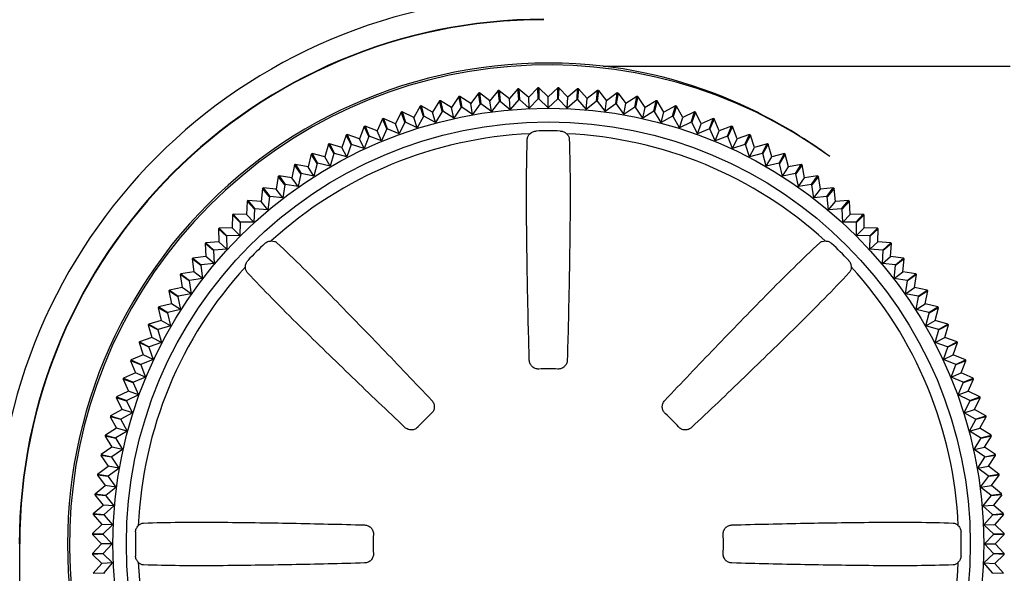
# Model space of a CAD drawing. Header units: millimetres. Extents: x -1 to 955, y -266 to 617.
# Tile 31 of 40: x 460 to 481, y 215 to 228. Entities that reach past the tile are written whole.
import ezdxf

# ---------------------------------------------------------------- set-up
doc = ezdxf.new("R2010")
doc.units = ezdxf.units.MM
doc.layers.add('11', color=2, linetype='CONTINUOUS')

msp = doc.modelspace()

# ---------------------------------------------------------------- linework, layer by layer
at = {"layer": '11'}
for p, q in [((472.351, 226.523), (481.28, 226.523)), ((469.189, 225.856), (469.03, 225.617)), ((469.189, 225.855), (469.189, 225.856)), ((469.24, 225.624), (469.189, 225.855)), ((469.449, 225.701), (469.211, 225.86)), ((469.211, 225.86), (469.252, 225.626)), ((469.619, 225.932), (469.449, 225.701)), ((469.619, 225.931), (469.619, 225.932)), ((469.66, 225.698), (469.619, 225.931)), ((469.872, 225.766), (469.641, 225.935)), ((469.641, 225.935), (469.672, 225.7)), ((470.051, 225.989), (469.872, 225.766)), ((470.082, 225.754), (470.051, 225.989)), ((470.073, 225.992), (470.297, 225.812)), ((470.073, 225.992), (470.094, 225.755)), ((470.486, 226.028), (470.297, 225.812)), ((470.507, 225.791), (470.486, 226.028)), ((470.508, 226.029), (470.723, 225.84)), ((470.508, 226.029), (470.519, 225.792)), ((470.922, 226.047), (470.723, 225.84)), ((470.932, 225.81), (470.922, 226.047)), ((470.944, 226.048), (471.151, 225.85)), ((470.944, 226.048), (470.944, 225.81)), ((471.358, 226.048), (471.151, 225.85)), ((471.151, 225.612), (471.151, 225.85)), ((471.358, 225.81), (471.358, 226.048)), ((471.38, 226.047), (471.37, 225.81)), ((471.38, 226.047), (471.578, 225.84)), ((471.794, 226.029), (471.578, 225.84)), ((471.783, 225.792), (471.794, 226.029)), ((471.816, 226.028), (471.795, 225.791)), ((471.816, 226.028), (472.005, 225.812)), ((472.229, 225.992), (472.005, 225.812)), ((472.208, 225.755), (472.229, 225.992)), ((472.251, 225.989), (472.22, 225.754)), ((472.251, 225.989), (472.43, 225.766)), ((472.661, 225.935), (472.43, 225.766)), ((472.63, 225.7), (472.661, 225.935)), ((472.683, 225.931), (472.642, 225.698)), ((472.683, 225.932), (472.683, 225.931)), ((472.683, 225.932), (472.853, 225.701)), ((473.091, 225.86), (472.853, 225.701)), ((473.05, 225.626), (473.091, 225.86)), ((473.113, 225.855), (473.061, 225.624)), ((473.113, 225.856), (473.113, 225.855)), ((473.272, 225.617), (473.113, 225.856)), ((468.342, 225.647), (468.204, 225.396)), ((468.342, 225.647), (468.342, 225.647)), ((468.413, 225.421), (468.342, 225.647)), ((468.615, 225.516), (468.363, 225.654)), ((468.363, 225.654), (468.425, 225.424)), ((468.763, 225.761), (468.615, 225.516)), ((468.763, 225.76), (468.763, 225.761)), ((468.825, 225.531), (468.763, 225.76)), ((469.03, 225.617), (468.785, 225.766)), ((468.785, 225.766), (468.836, 225.534)), ((469.49, 225.467), (469.252, 225.626)), ((469.49, 225.467), (469.449, 225.701)), ((469.66, 225.698), (469.49, 225.467)), ((469.903, 225.531), (469.672, 225.7)), ((469.903, 225.531), (469.872, 225.766)), ((470.082, 225.754), (469.903, 225.531)), ((470.094, 225.755), (470.317, 225.576)), ((470.317, 225.576), (470.297, 225.812)), ((470.507, 225.791), (470.317, 225.576)), ((470.518, 225.792), (470.734, 225.603)), ((470.734, 225.603), (470.723, 225.84)), ((470.932, 225.81), (470.734, 225.603)), ((470.944, 225.81), (471.151, 225.612)), ((471.358, 225.81), (471.151, 225.612)), ((471.37, 225.81), (471.568, 225.603)), ((471.568, 225.603), (471.578, 225.84)), ((471.783, 225.792), (471.568, 225.603)), ((471.795, 225.791), (471.984, 225.576)), ((471.984, 225.576), (472.005, 225.812)), ((472.208, 225.755), (471.984, 225.576)), ((472.22, 225.754), (472.399, 225.531)), ((472.399, 225.531), (472.43, 225.766)), ((472.63, 225.7), (472.399, 225.531)), ((472.642, 225.698), (472.811, 225.467)), ((472.811, 225.467), (472.853, 225.701)), ((473.05, 225.626), (472.811, 225.467)), ((473.517, 225.766), (473.272, 225.617)), ((473.466, 225.534), (473.517, 225.766)), ((473.538, 225.76), (473.477, 225.531)), ((473.539, 225.761), (473.538, 225.76)), ((473.687, 225.516), (473.539, 225.761)), ((473.939, 225.654), (473.687, 225.516)), ((473.877, 225.424), (473.939, 225.654)), ((473.96, 225.647), (473.888, 225.421)), ((473.96, 225.647), (473.96, 225.647)), ((474.098, 225.396), (473.96, 225.647)), ((467.926, 225.516), (467.799, 225.259)), ((467.926, 225.515), (467.926, 225.516)), ((468.007, 225.293), (467.926, 225.515)), ((468.204, 225.396), (467.947, 225.523)), ((467.947, 225.523), (468.018, 225.296)), ((468.413, 225.421), (468.275, 225.17)), ((468.676, 225.286), (468.425, 225.424)), ((468.676, 225.286), (468.615, 225.516)), ((468.825, 225.531), (468.676, 225.286)), ((469.081, 225.386), (468.836, 225.534)), ((469.081, 225.386), (469.03, 225.617)), ((469.24, 225.624), (469.081, 225.386)), ((473.221, 225.386), (473.061, 225.624)), ((473.221, 225.386), (473.272, 225.617)), ((473.466, 225.534), (473.221, 225.386)), ((473.626, 225.286), (473.477, 225.531)), ((473.626, 225.286), (473.687, 225.516)), ((473.877, 225.424), (473.626, 225.286)), ((474.026, 225.17), (473.888, 225.421)), ((474.355, 225.523), (474.098, 225.396)), ((474.283, 225.296), (474.355, 225.523)), ((474.376, 225.515), (474.295, 225.293)), ((474.376, 225.516), (474.376, 225.515)), ((474.503, 225.259), (474.376, 225.516)), ((467.113, 225.199), (467.009, 224.932)), ((467.113, 225.198), (467.113, 225.199)), ((467.214, 224.983), (467.113, 225.198)), ((467.401, 225.104), (467.134, 225.208)), ((467.134, 225.208), (467.225, 224.988)), ((467.516, 225.366), (467.401, 225.104)), ((467.516, 225.366), (467.516, 225.366)), ((467.607, 225.147), (467.516, 225.366)), ((467.799, 225.259), (467.537, 225.374)), ((467.537, 225.374), (467.618, 225.151)), ((467.88, 225.036), (467.799, 225.259)), ((468.007, 225.293), (467.88, 225.036)), ((468.275, 225.17), (468.018, 225.296)), ((468.275, 225.17), (468.204, 225.396)), ((474.026, 225.17), (474.098, 225.396)), ((474.283, 225.296), (474.026, 225.17)), ((474.421, 225.036), (474.295, 225.293)), ((474.421, 225.036), (474.503, 225.259)), ((474.765, 225.374), (474.503, 225.259)), ((474.684, 225.151), (474.765, 225.374)), ((474.785, 225.366), (474.695, 225.147)), ((474.786, 225.366), (474.785, 225.366)), ((474.901, 225.104), (474.786, 225.366)), ((475.168, 225.208), (474.901, 225.104)), ((475.077, 224.988), (475.168, 225.208)), ((475.188, 225.198), (475.088, 224.983)), ((475.189, 225.199), (475.188, 225.198)), ((475.292, 224.932), (475.189, 225.199)), ((466.718, 225.014), (466.626, 224.742)), ((466.718, 225.013), (466.718, 225.014)), ((466.828, 224.803), (466.718, 225.013)), ((467.009, 224.932), (466.738, 225.024)), ((466.738, 225.024), (466.838, 224.808)), ((467.214, 224.983), (467.11, 224.716)), ((467.492, 224.884), (467.225, 224.988)), ((467.492, 224.884), (467.401, 225.104)), ((467.607, 225.147), (467.492, 224.884)), ((467.88, 225.036), (467.618, 225.151)), ((474.684, 225.151), (474.421, 225.036)), ((474.81, 224.884), (474.695, 225.147)), ((474.81, 224.884), (474.901, 225.104)), ((475.077, 224.988), (474.81, 224.884)), ((475.192, 224.716), (475.088, 224.983)), ((475.564, 225.024), (475.292, 224.932)), ((475.463, 224.808), (475.564, 225.024)), ((475.584, 225.013), (475.474, 224.803)), ((475.584, 225.014), (475.584, 225.013)), ((475.676, 224.742), (475.584, 225.014)), ((466.331, 224.812), (466.251, 224.537)), ((466.45, 224.606), (466.331, 224.812)), ((466.626, 224.742), (466.351, 224.823)), ((466.351, 224.823), (466.46, 224.612)), ((466.828, 224.803), (466.736, 224.532)), ((467.11, 224.716), (466.838, 224.808)), ((467.11, 224.716), (467.009, 224.932)), ((475.192, 224.716), (475.292, 224.932)), ((475.463, 224.808), (475.192, 224.716)), ((475.566, 224.532), (475.474, 224.803)), ((475.951, 224.823), (475.676, 224.742)), ((475.841, 224.612), (475.951, 224.823)), ((475.971, 224.812), (475.852, 224.606)), ((476.051, 224.537), (475.971, 224.812)), ((465.954, 224.593), (465.886, 224.315)), ((466.081, 224.393), (465.954, 224.593)), ((466.251, 224.537), (465.973, 224.605)), ((465.973, 224.605), (466.091, 224.399)), ((466.45, 224.606), (466.37, 224.331)), ((466.736, 224.532), (466.46, 224.612)), ((466.736, 224.532), (466.626, 224.742)), ((475.566, 224.532), (475.676, 224.742)), ((475.841, 224.612), (475.566, 224.532)), ((475.932, 224.331), (475.852, 224.606)), ((476.329, 224.605), (476.051, 224.537)), ((476.21, 224.399), (476.329, 224.605)), ((476.348, 224.593), (476.221, 224.393)), ((476.416, 224.315), (476.348, 224.593)), ((465.586, 224.359), (465.53, 224.077)), ((465.722, 224.164), (465.586, 224.359)), ((465.886, 224.315), (465.604, 224.371)), ((465.604, 224.371), (465.732, 224.171)), ((466.081, 224.393), (466.013, 224.115)), ((466.37, 224.331), (466.091, 224.399)), ((466.37, 224.331), (466.251, 224.537)), ((475.932, 224.331), (476.051, 224.537)), ((476.21, 224.399), (475.932, 224.331)), ((476.289, 224.115), (476.221, 224.393)), ((476.697, 224.371), (476.416, 224.315)), ((476.57, 224.171), (476.697, 224.371)), ((476.716, 224.359), (476.58, 224.164)), ((476.772, 224.077), (476.716, 224.359)), ((465.53, 224.077), (465.247, 224.121)), ((465.247, 224.121), (465.383, 223.927)), ((465.722, 224.164), (465.666, 223.883)), ((466.013, 224.115), (465.732, 224.171)), ((466.013, 224.115), (465.886, 224.315)), ((476.289, 224.115), (476.416, 224.315)), ((476.57, 224.171), (476.289, 224.115)), ((476.636, 223.883), (476.58, 224.164)), ((477.055, 224.121), (476.772, 224.077)), ((476.919, 223.927), (477.055, 224.121)), ((465.229, 224.108), (465.185, 223.825)), ((465.373, 223.919), (465.229, 224.108)), ((465.373, 223.919), (465.33, 223.636)), ((465.666, 223.883), (465.383, 223.927)), ((465.666, 223.883), (465.53, 224.077)), ((476.636, 223.883), (476.772, 224.077)), ((476.919, 223.927), (476.636, 223.883)), ((477.073, 224.108), (476.928, 223.919)), ((476.972, 223.636), (476.928, 223.919)), ((477.117, 223.825), (477.073, 224.108)), ((464.883, 223.842), (464.852, 223.557)), ((465.036, 223.66), (464.883, 223.842)), ((465.185, 223.825), (464.9, 223.856)), ((464.9, 223.856), (465.045, 223.667)), ((465.33, 223.636), (465.185, 223.825)), ((476.972, 223.636), (477.117, 223.825)), ((477.401, 223.856), (477.117, 223.825)), ((477.257, 223.667), (477.401, 223.856)), ((477.419, 223.842), (477.266, 223.66)), ((477.45, 223.557), (477.419, 223.842)), ((464.549, 223.561), (464.53, 223.275)), ((464.709, 223.386), (464.549, 223.561)), ((464.852, 223.557), (464.566, 223.576)), ((464.566, 223.576), (464.718, 223.394)), ((465.004, 223.375), (464.852, 223.557)), ((465.036, 223.66), (465.004, 223.375)), ((465.33, 223.636), (465.045, 223.667)), ((477.257, 223.667), (476.972, 223.636)), ((477.297, 223.375), (477.266, 223.66)), ((477.297, 223.375), (477.45, 223.557)), ((477.736, 223.576), (477.45, 223.557)), ((477.583, 223.394), (477.736, 223.576)), ((477.753, 223.561), (477.592, 223.386)), ((477.772, 223.275), (477.753, 223.561)), ((464.228, 223.266), (464.221, 222.979)), ((464.396, 223.098), (464.228, 223.266)), ((464.53, 223.275), (464.244, 223.281)), ((464.244, 223.281), (464.404, 223.106)), ((464.691, 223.1), (464.53, 223.275)), ((464.709, 223.386), (464.691, 223.1)), ((465.004, 223.375), (464.718, 223.394)), ((477.583, 223.394), (477.297, 223.375)), ((477.611, 223.1), (477.592, 223.386)), ((477.611, 223.1), (477.772, 223.275)), ((478.058, 223.281), (477.772, 223.275)), ((477.898, 223.106), (478.058, 223.281)), ((478.074, 223.266), (477.906, 223.098)), ((478.08, 222.979), (478.074, 223.266)), ((464.396, 223.098), (464.389, 222.812)), ((464.691, 223.1), (464.404, 223.106)), ((477.898, 223.106), (477.611, 223.1)), ((477.912, 222.812), (477.906, 223.098)), ((463.92, 222.957), (463.926, 222.671)), ((464.095, 222.797), (463.92, 222.957)), ((464.221, 222.979), (463.935, 222.973)), ((463.935, 222.973), (464.103, 222.805)), ((464.389, 222.812), (464.221, 222.979)), ((477.912, 222.812), (478.08, 222.979)), ((478.367, 222.973), (478.08, 222.979)), ((478.199, 222.805), (478.367, 222.973)), ((478.382, 222.957), (478.207, 222.797)), ((478.376, 222.671), (478.382, 222.957)), ((463.625, 222.635), (463.644, 222.349)), ((463.807, 222.482), (463.625, 222.635)), ((463.926, 222.671), (463.64, 222.652)), ((463.64, 222.652), (463.815, 222.491)), ((464.101, 222.51), (463.926, 222.671)), ((464.095, 222.797), (464.101, 222.51)), ((464.389, 222.812), (464.103, 222.805)), ((478.199, 222.805), (477.912, 222.812)), ((478.201, 222.51), (478.207, 222.797)), ((478.201, 222.51), (478.376, 222.671)), ((478.662, 222.652), (478.376, 222.671)), ((478.487, 222.491), (478.662, 222.652)), ((478.677, 222.635), (478.495, 222.482)), ((478.658, 222.349), (478.677, 222.635)), ((463.807, 222.482), (463.826, 222.197)), ((464.101, 222.51), (463.815, 222.491)), ((478.487, 222.491), (478.201, 222.51)), ((478.476, 222.197), (478.495, 222.482)), ((463.345, 222.301), (463.376, 222.016)), ((463.533, 222.156), (463.345, 222.301)), ((463.644, 222.349), (463.359, 222.318)), ((463.359, 222.318), (463.541, 222.165)), ((463.826, 222.197), (463.541, 222.165)), ((463.826, 222.197), (463.644, 222.349)), ((478.476, 222.197), (478.658, 222.349)), ((478.761, 222.165), (478.476, 222.197)), ((478.943, 222.318), (478.658, 222.349)), ((478.761, 222.165), (478.943, 222.318)), ((478.957, 222.301), (478.768, 222.156)), ((478.926, 222.016), (478.957, 222.301)), ((463.376, 222.016), (463.093, 221.972)), ((463.093, 221.972), (463.281, 221.828)), ((463.565, 221.871), (463.376, 222.016)), ((463.533, 222.156), (463.565, 221.871)), ((478.737, 221.871), (478.768, 222.156)), ((478.737, 221.871), (478.926, 222.016)), ((479.209, 221.972), (478.926, 222.016)), ((479.02, 221.828), (479.209, 221.972)), ((463.08, 221.954), (463.123, 221.671)), ((463.274, 221.818), (463.08, 221.954)), ((463.274, 221.818), (463.318, 221.535)), ((463.565, 221.871), (463.281, 221.828)), ((479.02, 221.828), (478.737, 221.871)), ((478.984, 221.535), (479.027, 221.818)), ((479.222, 221.954), (479.027, 221.818)), ((479.178, 221.671), (479.222, 221.954)), ((462.83, 221.596), (462.886, 221.315)), ((463.03, 221.469), (462.83, 221.596)), ((463.123, 221.671), (462.842, 221.615)), ((462.842, 221.615), (463.037, 221.479)), ((463.318, 221.535), (463.037, 221.479)), ((463.318, 221.535), (463.123, 221.671)), ((478.984, 221.535), (479.178, 221.671)), ((479.265, 221.479), (478.984, 221.535)), ((479.459, 221.615), (479.178, 221.671)), ((479.265, 221.479), (479.459, 221.615)), ((479.472, 221.596), (479.272, 221.469)), ((479.416, 221.315), (479.472, 221.596)), ((462.886, 221.315), (462.608, 221.247)), ((463.086, 221.188), (462.886, 221.315)), ((463.03, 221.469), (463.086, 221.188)), ((479.216, 221.188), (479.272, 221.469)), ((479.216, 221.188), (479.416, 221.315)), ((479.694, 221.247), (479.416, 221.315)), ((462.596, 221.228), (462.664, 220.95)), ((462.802, 221.109), (462.596, 221.228)), ((462.608, 221.247), (462.808, 221.12)), ((462.802, 221.109), (462.87, 220.831)), ((463.086, 221.188), (462.808, 221.12)), ((479.494, 221.12), (479.216, 221.188)), ((479.432, 220.831), (479.5, 221.109)), ((479.494, 221.12), (479.694, 221.247)), ((479.706, 221.228), (479.5, 221.109)), ((479.638, 220.95), (479.706, 221.228)), ((462.664, 220.95), (462.389, 220.87)), ((462.87, 220.831), (462.664, 220.95)), ((479.432, 220.831), (479.638, 220.95)), ((479.913, 220.87), (479.638, 220.95)), ((462.378, 220.85), (462.458, 220.575)), ((462.589, 220.74), (462.378, 220.85)), ((462.389, 220.87), (462.595, 220.751)), ((462.589, 220.74), (462.669, 220.465)), ((462.87, 220.831), (462.595, 220.751)), ((479.707, 220.751), (479.432, 220.831)), ((479.633, 220.465), (479.713, 220.74)), ((479.707, 220.751), (479.913, 220.87)), ((479.924, 220.85), (479.713, 220.74)), ((479.843, 220.575), (479.924, 220.85)), ((462.177, 220.463), (462.269, 220.192)), ((462.392, 220.363), (462.177, 220.463)), ((462.458, 220.575), (462.187, 220.483)), ((462.187, 220.483), (462.188, 220.483)), ((462.188, 220.483), (462.398, 220.373)), ((462.669, 220.465), (462.398, 220.373)), ((462.669, 220.465), (462.458, 220.575)), ((479.633, 220.465), (479.843, 220.575)), ((479.904, 220.373), (479.633, 220.465)), ((480.115, 220.483), (479.843, 220.575)), ((479.904, 220.373), (480.114, 220.483)), ((480.125, 220.463), (479.909, 220.363)), ((480.032, 220.192), (480.125, 220.463)), ((480.114, 220.483), (480.115, 220.483)), ((462.392, 220.363), (462.485, 220.091)), ((479.817, 220.091), (479.909, 220.363)), ((461.993, 220.067), (462.097, 219.8)), ((462.213, 219.976), (461.993, 220.067)), ((462.269, 220.192), (462.002, 220.088)), ((462.002, 220.088), (462.003, 220.087)), ((462.003, 220.087), (462.217, 219.987)), ((462.485, 220.091), (462.217, 219.987)), ((462.485, 220.091), (462.269, 220.192)), ((479.817, 220.091), (480.032, 220.192)), ((480.084, 219.987), (479.817, 220.091)), ((480.3, 220.088), (480.032, 220.192)), ((480.084, 219.987), (480.299, 220.087)), ((480.308, 220.067), (480.089, 219.976)), ((480.205, 219.8), (480.308, 220.067)), ((480.299, 220.087), (480.3, 220.088)), ((462.097, 219.8), (461.835, 219.685)), ((462.316, 219.709), (462.097, 219.8)), ((462.213, 219.976), (462.316, 219.709)), ((479.985, 219.709), (480.089, 219.976)), ((479.985, 219.709), (480.205, 219.8)), ((480.467, 219.685), (480.205, 219.8)), ((461.827, 219.664), (461.942, 219.402)), ((462.05, 219.583), (461.827, 219.664)), ((461.835, 219.685), (461.835, 219.685)), ((461.835, 219.685), (462.054, 219.594)), ((462.05, 219.583), (462.165, 219.321)), ((462.316, 219.709), (462.054, 219.594)), ((480.248, 219.594), (479.985, 219.709)), ((480.137, 219.321), (480.252, 219.583)), ((480.248, 219.594), (480.467, 219.685)), ((480.475, 219.664), (480.252, 219.583)), ((480.36, 219.402), (480.475, 219.664)), ((480.467, 219.685), (480.467, 219.685)), ((461.942, 219.402), (461.685, 219.275)), ((462.165, 219.321), (461.942, 219.402)), ((480.137, 219.321), (480.36, 219.402)), ((480.617, 219.275), (480.36, 219.402)), ((461.678, 219.254), (461.805, 218.997)), ((461.904, 219.182), (461.678, 219.254)), ((461.685, 219.275), (461.686, 219.275)), ((461.686, 219.275), (461.908, 219.194)), ((461.904, 219.182), (462.031, 218.925)), ((462.165, 219.321), (461.908, 219.194)), ((480.393, 219.194), (480.137, 219.321)), ((480.271, 218.925), (480.397, 219.182)), ((480.393, 219.194), (480.616, 219.275)), ((480.624, 219.254), (480.397, 219.182)), ((480.497, 218.997), (480.624, 219.254)), ((480.616, 219.275), (480.617, 219.275)), ((461.805, 218.997), (461.554, 218.859)), ((462.031, 218.925), (461.805, 218.997)), ((480.271, 218.925), (480.497, 218.997)), ((480.748, 218.859), (480.497, 218.997)), ((461.547, 218.838), (461.685, 218.586)), ((461.777, 218.776), (461.547, 218.838)), ((461.554, 218.859), (461.554, 218.859)), ((461.554, 218.859), (461.78, 218.788)), ((461.777, 218.776), (461.914, 218.525)), ((462.031, 218.925), (461.78, 218.788)), ((480.522, 218.788), (480.271, 218.925)), ((480.387, 218.525), (480.525, 218.776)), ((480.522, 218.788), (480.748, 218.859)), ((480.754, 218.838), (480.525, 218.776)), ((480.617, 218.586), (480.754, 218.838)), ((480.748, 218.859), (480.748, 218.859)), ((461.685, 218.586), (461.44, 218.438)), ((461.914, 218.525), (461.669, 218.376)), ((461.914, 218.525), (461.685, 218.586)), ((480.387, 218.525), (480.617, 218.586)), ((480.632, 218.376), (480.387, 218.525)), ((480.862, 218.438), (480.617, 218.586)), ((461.435, 218.416), (461.583, 218.171)), ((461.667, 218.365), (461.435, 218.416)), ((461.44, 218.438), (461.441, 218.438)), ((461.441, 218.438), (461.669, 218.376)), ((461.667, 218.365), (461.815, 218.12)), ((480.487, 218.12), (480.635, 218.365)), ((480.632, 218.376), (480.861, 218.438)), ((480.867, 218.416), (480.635, 218.365)), ((480.718, 218.171), (480.867, 218.416)), ((480.861, 218.438), (480.862, 218.438)), ((461.583, 218.171), (461.345, 218.012)), ((461.815, 218.12), (461.577, 217.96)), ((461.815, 218.12), (461.583, 218.171)), ((480.487, 218.12), (480.718, 218.171)), ((480.725, 217.96), (480.487, 218.12)), ((480.957, 218.012), (480.718, 218.171)), ((461.341, 217.99), (461.5, 217.752)), ((461.575, 217.949), (461.341, 217.99)), ((461.345, 218.012), (461.346, 218.012)), ((461.346, 218.012), (461.577, 217.96)), ((461.575, 217.949), (461.734, 217.71)), ((480.568, 217.71), (480.727, 217.949)), ((480.725, 217.96), (480.956, 218.012)), ((480.961, 217.99), (480.727, 217.949)), ((480.802, 217.752), (480.961, 217.99)), ((480.956, 218.012), (480.957, 218.012)), ((461.269, 217.582), (461.5, 217.752)), ((461.734, 217.71), (461.5, 217.752)), ((461.503, 217.541), (461.734, 217.71)), ((480.568, 217.71), (480.802, 217.752)), ((480.799, 217.541), (480.568, 217.71)), ((481.033, 217.582), (480.802, 217.752)), ((461.266, 217.56), (461.435, 217.329)), ((461.501, 217.529), (461.266, 217.56)), ((461.269, 217.582), (461.269, 217.582)), ((461.269, 217.582), (461.503, 217.541)), ((461.501, 217.529), (461.67, 217.298)), ((480.631, 217.298), (480.801, 217.529)), ((480.799, 217.541), (481.032, 217.582)), ((481.036, 217.56), (480.801, 217.529)), ((480.867, 217.329), (481.036, 217.56)), ((481.032, 217.582), (481.033, 217.582)), ((461.212, 217.15), (461.435, 217.329)), ((461.67, 217.298), (461.435, 217.329)), ((461.447, 217.119), (461.67, 217.298)), ((480.631, 217.298), (480.867, 217.329)), ((480.855, 217.119), (480.631, 217.298)), ((481.09, 217.15), (480.867, 217.329)), ((461.209, 217.128), (461.388, 216.904)), ((461.446, 217.107), (461.209, 217.128)), ((461.212, 217.15), (461.447, 217.119)), ((461.446, 217.107), (461.625, 216.883)), ((480.856, 217.107), (480.677, 216.883)), ((480.855, 217.119), (481.09, 217.15)), ((481.093, 217.128), (480.856, 217.107)), ((481.093, 217.128), (480.913, 216.904)), ((461.173, 216.715), (461.388, 216.904)), ((461.625, 216.883), (461.388, 216.904)), ((461.41, 216.694), (461.625, 216.883)), ((480.677, 216.883), (480.913, 216.904)), ((480.892, 216.694), (480.677, 216.883)), ((481.129, 216.715), (480.913, 216.904)), ((461.172, 216.693), (461.361, 216.477)), ((461.409, 216.682), (461.172, 216.693)), ((461.173, 216.715), (461.409, 216.694)), ((461.409, 216.682), (461.598, 216.467)), ((480.893, 216.683), (480.704, 216.467)), ((480.892, 216.694), (481.129, 216.715)), ((481.13, 216.693), (480.893, 216.682)), ((481.13, 216.693), (480.941, 216.477)), ((461.153, 216.279), (461.361, 216.477)), ((461.598, 216.467), (461.361, 216.477)), ((461.391, 216.269), (461.598, 216.467)), ((480.704, 216.467), (480.941, 216.477)), ((480.911, 216.269), (480.704, 216.467)), ((481.148, 216.279), (480.941, 216.477)), ((461.153, 216.279), (461.391, 216.269)), ((461.153, 216.257), (461.351, 216.05)), ((461.391, 216.257), (461.153, 216.257)), ((461.391, 216.257), (461.589, 216.05)), ((480.911, 216.257), (480.713, 216.05)), ((480.911, 216.269), (481.148, 216.279)), ((481.149, 216.257), (480.911, 216.257)), ((481.149, 216.257), (480.951, 216.05)), ((459.56, 206.691), (459.56, 216.05)), ((461.153, 215.843), (461.351, 216.05)), ((461.589, 216.05), (461.351, 216.05)), ((461.391, 215.843), (461.589, 216.05)), ((480.713, 216.05), (480.951, 216.05)), ((480.911, 215.843), (480.713, 216.05)), ((481.149, 215.843), (480.951, 216.05)), ((461.153, 215.843), (461.391, 215.843)), ((461.391, 215.831), (461.153, 215.821)), ((461.154, 215.821), (461.361, 215.623)), ((461.391, 215.831), (461.598, 215.633)), ((480.911, 215.831), (480.704, 215.633)), ((480.911, 215.843), (481.149, 215.843)), ((481.148, 215.821), (480.911, 215.831)), ((481.148, 215.821), (480.941, 215.623)), ((461.172, 215.407), (461.361, 215.623)), ((461.598, 215.633), (461.361, 215.623)), ((461.409, 215.417), (461.598, 215.633)), ((480.704, 215.633), (480.941, 215.623)), ((480.893, 215.418), (480.704, 215.633)), ((481.13, 215.407), (480.941, 215.623)), ((461.172, 215.407), (461.409, 215.418)), ((480.893, 215.418), (481.13, 215.407))]:
    msp.add_line(p, q, dxfattribs=at)
for radius in [9.549, 9.252]:
    msp.add_circle((471.151, 216.05), radius, dxfattribs=at)
for centre, radius, start, end in [((471.051, 216.05), 12, 90, 180), ((471.051, 216.05), 11.5, 90, 180), ((471.051, 216.05), 11.5, 90, 180), ((471.051, 216.05), 11.491, 90, 180), ((471.151, 216.05), 10.542, 83.4644, 186.5356), ((471.151, 216.05), 10.5, 53.9757, 216.0243), ((471.151, 216.05), 10, 101.1864, 101.3136), ((471.151, 216.05), 10, 98.6864, 98.8136), ((471.151, 216.05), 10, 96.1864, 96.3136), ((471.151, 216.05), 10, 93.6864, 93.8136), ((471.151, 216.05), 10, 91.1864, 91.3136), ((471.151, 216.05), 10, 88.6864, 88.8136), ((471.151, 216.05), 10, 86.1864, 86.3136), ((471.151, 216.05), 10, 83.6864, 83.8136), ((471.151, 216.05), 10, 81.1864, 81.3136), ((471.151, 216.05), 10, 78.6864, 78.8136), ((471.151, 216.05), 10, 106.1864, 106.3136), ((471.151, 216.05), 10, 103.6864, 103.8136), ((471.151, 216.05), 9.763, 101.2149, 101.2851), ((471.151, 216.05), 9.763, 98.7149, 98.7851), ((471.151, 216.05), 9.763, 96.2149, 96.2851), ((471.151, 216.05), 9.763, 93.7149, 93.7851), ((471.151, 216.05), 9.763, 91.2149, 91.2851), ((471.151, 216.05), 9.763, 88.7149, 88.7851), ((471.151, 216.05), 9.763, 86.2149, 86.2851), ((471.151, 216.05), 9.763, 83.7149, 83.7851), ((471.151, 216.05), 9.763, 81.2149, 81.2851), ((471.151, 216.05), 9.763, 78.7149, 78.7851), ((471.151, 216.05), 10, 76.1864, 76.3136), ((471.151, 216.05), 10, 73.6864, 73.8136), ((471.151, 216.05), 10, 108.6864, 108.8136), ((471.151, 216.05), 9.763, 106.2149, 106.2851), ((471.151, 216.05), 9.763, 103.7149, 103.7851), ((471.151, 216.05), 9.763, 76.2149, 76.2851), ((471.151, 216.05), 9.763, 73.7149, 73.7851), ((471.151, 216.05), 10, 71.1864, 71.3136), ((470.659, 215.385), 11.327, 53.9423, 63.2118), ((471.151, 216.05), 10, 113.6864, 113.8136), ((471.151, 216.05), 10, 111.1864, 111.3136), ((471.151, 216.05), 9.763, 108.7149, 108.7851), ((471.151, 216.05), 9.763, 71.2149, 71.2851), ((471.151, 216.05), 10, 68.6864, 68.8136), ((471.151, 216.05), 10, 66.1864, 66.3136), ((471.151, 216.05), 9, 92.5543, 132.4457), ((471.151, 216.05), 10, 116.1864, 116.3136), ((471.151, 216.05), 9.763, 113.7149, 113.7851), ((471.151, 216.05), 9.763, 111.2149, 111.2851), ((471.151, 216.05), 9.055, 88.3305, 91.6695), ((471.151, 216.05), 9, 47.5543, 87.4456), ((471.151, 216.05), 9.763, 68.7149, 68.7851), ((471.151, 216.05), 9.763, 66.2149, 66.2851), ((471.151, 216.05), 10, 63.6864, 63.8136), ((471.151, 216.05), 10, 118.6864, 118.8136), ((471.151, 216.05), 9.763, 116.2149, 116.2851), ((471.151, 216.05), 9.763, 63.7149, 63.7851), ((471.151, 216.05), 10, 61.1864, 61.3136), ((471.151, 216.05), 10, 121.1864, 121.3136), ((471.151, 216.05), 9.763, 118.7149, 118.7851), ((471.151, 216.05), 9.763, 61.2149, 61.2851), ((471.151, 216.05), 10, 58.6864, 58.8136), ((471.151, 216.05), 10, 123.6864, 123.8136), ((471.151, 216.05), 9.763, 121.2149, 121.2851), ((471.151, 216.05), 9.763, 58.7149, 58.7851), ((471.151, 216.05), 10, 56.1864, 56.3136), ((471.151, 216.05), 10, 126.1864, 126.3136), ((471.151, 216.05), 9.763, 123.7149, 123.7851), ((471.151, 216.05), 9.763, 56.2149, 56.2851), ((471.151, 216.05), 10, 53.6864, 53.8136), ((471.151, 216.05), 9.763, 126.2149, 126.2851), ((471.151, 216.05), 9.763, 53.7149, 53.7851), ((471.151, 216.05), 10, 128.6864, 128.8136), ((471.151, 216.05), 10, 51.1864, 51.3136), ((471.151, 216.05), 10, 131.1864, 131.3136), ((471.151, 216.05), 9.763, 128.7149, 128.7851), ((471.151, 216.05), 9.763, 51.2149, 51.2851), ((471.151, 216.05), 10, 48.6864, 48.8136), ((471.151, 216.05), 10, 133.6864, 133.8136), ((471.151, 216.05), 9.763, 131.2149, 131.2851), ((471.151, 216.05), 9.763, 48.7149, 48.7851), ((471.151, 216.05), 10, 46.1864, 46.3136), ((471.151, 216.05), 9.763, 133.7149, 133.7851), ((471.151, 216.05), 9.763, 46.2149, 46.2851), ((471.151, 216.05), 10, 136.1864, 136.3136), ((471.151, 216.05), 10, 43.6864, 43.8136), ((471.151, 216.05), 10, 138.6864, 138.8136), ((471.151, 216.05), 9.763, 136.2149, 136.2851), ((471.151, 216.05), 9.055, 133.3305, 136.6695), ((471.151, 216.05), 9.055, 43.3305, 46.6695), ((471.151, 216.05), 9.763, 43.7149, 43.7851), ((471.151, 216.05), 10, 41.1864, 41.3136), ((471.151, 216.05), 9.763, 138.7149, 138.7851), ((471.151, 216.05), 9.763, 41.2149, 41.2851), ((471.151, 216.05), 10, 141.1864, 141.3136), ((471.151, 216.05), 10, 38.6864, 38.8136), ((471.151, 216.05), 9, 137.5543, 177.4457), ((471.151, 216.05), 10, 143.6864, 143.8136), ((471.151, 216.05), 9.763, 141.2149, 141.2851), ((471.151, 216.05), 9, 2.5543, 42.4457), ((471.151, 216.05), 9.763, 38.7149, 38.7851), ((471.151, 216.05), 10, 36.1864, 36.3136), ((471.151, 216.05), 9.763, 143.7149, 143.7851), ((471.151, 216.05), 9.763, 36.2149, 36.2851), ((471.151, 216.05), 10, 146.1864, 146.3136), ((471.151, 216.05), 10, 33.6864, 33.8136), ((471.151, 216.05), 9.763, 146.2149, 146.2851), ((471.151, 216.05), 9.763, 33.7149, 33.7851), ((471.151, 216.05), 10, 148.6864, 148.8136), ((471.151, 216.05), 9.763, 148.7149, 148.7851), ((471.151, 216.05), 9.763, 31.2149, 31.2851), ((471.151, 216.05), 10, 31.1864, 31.3136), ((471.151, 216.05), 10, 151.1864, 151.3136), ((471.151, 216.05), 9.763, 151.2149, 151.2851), ((471.151, 216.05), 9.763, 28.7149, 28.7851), ((471.151, 216.05), 10, 28.6864, 28.8136), ((471.151, 216.05), 10, 153.6864, 153.8136), ((471.151, 216.05), 10, 26.1864, 26.3136), ((471.151, 216.05), 9.763, 153.7149, 153.7851), ((471.151, 216.05), 9.763, 26.2149, 26.2851), ((471.151, 216.05), 10, 156.1864, 156.3136), ((471.151, 216.05), 10, 23.6864, 23.8136), ((471.151, 216.05), 9.763, 156.2149, 156.2851), ((471.151, 216.05), 3.84, 86.9163, 93.0837), ((471.151, 216.05), 9.763, 23.7149, 23.7851), ((471.151, 216.05), 10, 158.6864, 158.8136), ((471.151, 216.05), 9.763, 158.7149, 158.7851), ((471.151, 216.05), 9.763, 21.2149, 21.2851), ((471.151, 216.05), 10, 21.1864, 21.3136), ((471.151, 216.05), 10, 161.1864, 161.3136), ((471.151, 216.05), 9.763, 161.2149, 161.2851), ((471.151, 216.05), 9.763, 18.7149, 18.7851), ((471.151, 216.05), 10, 18.6864, 18.8136), ((471.151, 216.05), 10, 163.6864, 163.8136), ((471.151, 216.05), 9.763, 163.7149, 163.7851), ((471.151, 216.05), 3.84, 131.9163, 138.0837), ((471.151, 216.05), 3.84, 41.9163, 48.0837), ((471.151, 216.05), 9.763, 16.2149, 16.2851), ((471.151, 216.05), 10, 16.1864, 16.3136), ((471.151, 216.05), 10, 166.1864, 166.3136), ((471.151, 216.05), 9.763, 166.2149, 166.2851), ((471.151, 216.05), 9.763, 13.7149, 13.7851), ((471.151, 216.05), 10, 13.6864, 13.8136), ((471.151, 216.05), 10, 168.6864, 168.8136), ((471.151, 216.05), 9.763, 168.7149, 168.7851), ((471.151, 216.05), 9.763, 11.2149, 11.2851), ((471.151, 216.05), 10, 11.1864, 11.3136), ((471.151, 216.05), 10, 171.1864, 171.3136), ((471.151, 216.05), 9.763, 171.2149, 171.2851), ((471.151, 216.05), 9.763, 8.7149, 8.7851), ((471.151, 216.05), 10, 8.6864, 8.8136), ((471.151, 216.05), 10, 173.6864, 173.8136), ((471.151, 216.05), 9.763, 173.7149, 173.7851), ((471.151, 216.05), 9.763, 6.2149, 6.2851), ((471.151, 216.05), 10, 6.1864, 6.3136), ((471.151, 216.05), 10, 176.1864, 176.3136), ((471.151, 216.05), 9.763, 176.2149, 176.2851), ((471.151, 216.05), 9.763, 3.7149, 3.7851), ((471.151, 216.05), 10, 3.6864, 3.8136), ((471.151, 216.05), 10, 178.6864, 178.8136), ((471.151, 216.05), 9.763, 178.7149, 178.7851), ((471.151, 216.05), 9.055, 178.3305, 181.6695), ((471.151, 216.05), 3.84, 176.9163, 183.0837), ((471.151, 216.05), 3.84, 356.9163, 3.0837), ((471.151, 216.05), 9.055, 358.3305, 1.6695), ((471.151, 216.05), 9.763, 1.2149, 1.2851), ((471.151, 216.05), 10, 1.1864, 1.3136), ((471.151, 216.05), 10, 181.1864, 181.3136), ((471.151, 216.05), 9.763, 181.2149, 181.2851), ((471.151, 216.05), 9.763, 358.7149, 358.7851), ((471.151, 216.05), 10, 358.6864, 358.8136), ((471.151, 216.05), 9, 182.5543, 222.4457), ((471.151, 216.05), 9, 317.5543, 357.4457), ((471.151, 216.05), 9.763, 183.7149, 183.7851), ((471.151, 216.05), 9.763, 356.2149, 356.2851)]:
    msp.add_arc(centre, radius, start, end, dxfattribs=at)
msp.add_ellipse((471.151, 216.342), major_axis=(0, 10.252), ratio=0.999595, start_param=-0.466951, end_param=-0.117354, dxfattribs=at)
for points, knots in [([(470.691, 224.925), (470.692, 224.936), (470.695, 224.958), (470.711, 224.999), (470.733, 225.026), (470.75, 225.041)], [0, 0, 0, 0, 0.24326, 0.489458, 1, 1, 1, 1]), ([(470.75, 225.041), (470.768, 225.059), (470.811, 225.089), (470.862, 225.1), (470.887, 225.101)], [0, 0, 0, 0, 0.498442, 1, 1, 1, 1]), ([(471.415, 225.101), (471.44, 225.1), (471.491, 225.089), (471.534, 225.059), (471.552, 225.041)], [0, 0, 0, 0, 0.501558, 1, 1, 1, 1]), ([(471.552, 225.041), (471.569, 225.026), (471.591, 224.999), (471.607, 224.958), (471.61, 224.936), (471.61, 224.925)], [0, 0, 0, 0, 0.510542, 0.75674, 1, 1, 1, 1]), ([(470.674, 223.276), (470.671, 223.563), (470.671, 224.113), (470.683, 224.663), (470.691, 224.925)], [0, 0, 0, 0, 0.52172, 1, 1, 1, 1]), ([(471.61, 224.925), (471.619, 224.663), (471.63, 224.113), (471.631, 223.563), (471.628, 223.276)], [0, 0, 0, 0, 0.47828, 1, 1, 1, 1]), ([(470.734, 220.078), (470.719, 220.611), (470.693, 221.677), (470.679, 222.743), (470.674, 223.276)], [0, 0, 0, 0, 0.5, 1, 1, 1, 1]), ([(471.628, 223.276), (471.623, 222.743), (471.608, 221.677), (471.583, 220.611), (471.567, 220.078)], [0, 0, 0, 0, 0.5, 1, 1, 1, 1]), ([(464.937, 222.637), (464.956, 222.654), (465, 222.682), (465.052, 222.692), (465.077, 222.691)], [0, 0, 0, 0, 0.50156, 1, 1, 1, 1]), ([(465.077, 222.691), (465.099, 222.693), (465.134, 222.689), (465.175, 222.671), (465.192, 222.658), (465.2, 222.651)], [0, 0, 0, 0, 0.510542, 0.75674, 1, 1, 1, 1]), ([(465.2, 222.651), (465.392, 222.471), (465.789, 222.09), (466.178, 221.702), (466.379, 221.497)], [0, 0, 0, 0, 0.478253, 1, 1, 1, 1]), ([(475.923, 221.497), (476.124, 221.702), (476.513, 222.09), (476.91, 222.471), (477.102, 222.651)], [0, 0, 0, 0, 0.521719, 1, 1, 1, 1]), ([(477.102, 222.651), (477.11, 222.658), (477.127, 222.671), (477.168, 222.689), (477.202, 222.693), (477.225, 222.691)], [0, 0, 0, 0, 0.24326, 0.489458, 1, 1, 1, 1]), ([(477.225, 222.691), (477.25, 222.692), (477.302, 222.682), (477.346, 222.654), (477.364, 222.637)], [0, 0, 0, 0, 0.498443, 1, 1, 1, 1]), ([(464.51, 222.124), (464.509, 222.149), (464.519, 222.201), (464.547, 222.245), (464.564, 222.263)], [0, 0, 0, 0, 0.498442, 1, 1, 1, 1]), ([(477.737, 222.263), (477.755, 222.245), (477.783, 222.201), (477.792, 222.149), (477.792, 222.124)], [0, 0, 0, 0, 0.50156, 1, 1, 1, 1]), ([(464.55, 222.001), (464.543, 222.009), (464.53, 222.026), (464.511, 222.067), (464.508, 222.101), (464.51, 222.124)], [0, 0, 0, 0, 0.24326, 0.489458, 1, 1, 1, 1]), ([(465.704, 220.822), (465.499, 221.023), (465.111, 221.412), (464.73, 221.809), (464.55, 222.001)], [0, 0, 0, 0, 0.521747, 1, 1, 1, 1]), ([(477.752, 222.001), (477.572, 221.809), (477.191, 221.412), (476.802, 221.023), (476.598, 220.822)], [0, 0, 0, 0, 0.478253, 1, 1, 1, 1]), ([(477.792, 222.124), (477.794, 222.101), (477.79, 222.067), (477.772, 222.026), (477.759, 222.009), (477.752, 222.001)], [0, 0, 0, 0, 0.510542, 0.75674, 1, 1, 1, 1]), ([(466.379, 221.497), (466.752, 221.116), (467.496, 220.352), (468.232, 219.581), (468.597, 219.193)], [0, 0, 0, 0, 0.5, 1, 1, 1, 1]), ([(473.705, 219.193), (474.07, 219.581), (474.806, 220.352), (475.55, 221.116), (475.923, 221.497)], [0, 0, 0, 0, 0.5, 1, 1, 1, 1]), ([(468.008, 218.604), (467.62, 218.969), (466.849, 219.705), (466.085, 220.449), (465.704, 220.822)], [0, 0, 0, 0, 0.5, 1, 1, 1, 1]), ([(476.598, 220.822), (476.217, 220.449), (475.453, 219.705), (474.682, 218.969), (474.294, 218.604)], [0, 0, 0, 0, 0.5, 1, 1, 1, 1]), ([(470.944, 219.884), (470.918, 219.883), (470.864, 219.89), (470.795, 219.933), (470.747, 219.998), (470.735, 220.051), (470.734, 220.078)], [0, 0, 0, 0, 0.249989, 0.49998, 0.749977, 1, 1, 1, 1]), ([(471.567, 220.078), (471.567, 220.051), (471.554, 219.998), (471.507, 219.933), (471.438, 219.89), (471.384, 219.883), (471.357, 219.884)], [0, 0, 0, 0, 0.250023, 0.50002, 0.750011, 1, 1, 1, 1]), ([(468.597, 219.193), (468.615, 219.173), (468.644, 219.127), (468.657, 219.047), (468.638, 218.968), (468.606, 218.925), (468.586, 218.907)], [0, 0, 0, 0, 0.250023, 0.50002, 0.750011, 1, 1, 1, 1]), ([(473.716, 218.907), (473.696, 218.925), (473.664, 218.968), (473.645, 219.047), (473.658, 219.127), (473.686, 219.173), (473.705, 219.193)], [0, 0, 0, 0, 0.249987, 0.499978, 0.749977, 1, 1, 1, 1]), ([(468.294, 218.615), (468.276, 218.595), (468.233, 218.563), (468.154, 218.544), (468.074, 218.557), (468.027, 218.586), (468.008, 218.604)], [0, 0, 0, 0, 0.249987, 0.499978, 0.749977, 1, 1, 1, 1]), ([(474.294, 218.604), (474.274, 218.586), (474.228, 218.557), (474.148, 218.544), (474.069, 218.563), (474.026, 218.595), (474.008, 218.615)], [0, 0, 0, 0, 0.250023, 0.50002, 0.750011, 1, 1, 1, 1]), ([(462.1, 216.314), (462.101, 216.339), (462.112, 216.39), (462.142, 216.433), (462.16, 216.451)], [0, 0, 0, 0, 0.50156, 1, 1, 1, 1]), ([(462.16, 216.451), (462.175, 216.468), (462.201, 216.49), (462.243, 216.506), (462.265, 216.509), (462.275, 216.509)], [0, 0, 0, 0, 0.510542, 0.75674, 1, 1, 1, 1]), ([(462.275, 216.509), (462.538, 216.518), (463.088, 216.53), (463.638, 216.53), (463.925, 216.527)], [0, 0, 0, 0, 0.478253, 1, 1, 1, 1]), ([(463.925, 216.527), (464.458, 216.522), (465.524, 216.507), (466.59, 216.482), (467.123, 216.467)], [0, 0, 0, 0, 0.5, 1, 1, 1, 1]), ([(467.123, 216.467), (467.149, 216.466), (467.202, 216.454), (467.268, 216.406), (467.31, 216.337), (467.318, 216.283), (467.317, 216.257)], [0, 0, 0, 0, 0.250023, 0.50002, 0.750011, 1, 1, 1, 1]), ([(474.985, 216.257), (474.983, 216.283), (474.991, 216.337), (475.034, 216.406), (475.099, 216.454), (475.152, 216.466), (475.179, 216.467)], [0, 0, 0, 0, 0.249989, 0.49998, 0.749977, 1, 1, 1, 1]), ([(475.179, 216.467), (475.712, 216.482), (476.778, 216.507), (477.844, 216.522), (478.377, 216.527)], [0, 0, 0, 0, 0.5, 1, 1, 1, 1]), ([(478.377, 216.527), (478.664, 216.53), (479.214, 216.53), (479.763, 216.518), (480.026, 216.509)], [0, 0, 0, 0, 0.521747, 1, 1, 1, 1]), ([(480.026, 216.509), (480.037, 216.509), (480.059, 216.506), (480.1, 216.49), (480.127, 216.468), (480.142, 216.451)], [0, 0, 0, 0, 0.24326, 0.489458, 1, 1, 1, 1]), ([(480.142, 216.451), (480.16, 216.433), (480.19, 216.39), (480.201, 216.339), (480.202, 216.314)], [0, 0, 0, 0, 0.498442, 1, 1, 1, 1]), ([(462.16, 215.649), (462.142, 215.667), (462.112, 215.71), (462.101, 215.761), (462.1, 215.786)], [0, 0, 0, 0, 0.498442, 1, 1, 1, 1]), ([(467.317, 215.843), (467.318, 215.817), (467.31, 215.763), (467.268, 215.694), (467.202, 215.646), (467.149, 215.634), (467.123, 215.633)], [0, 0, 0, 0, 0.249989, 0.49998, 0.749977, 1, 1, 1, 1]), ([(475.179, 215.633), (475.152, 215.634), (475.099, 215.646), (475.034, 215.694), (474.991, 215.763), (474.983, 215.817), (474.985, 215.843)], [0, 0, 0, 0, 0.250023, 0.50002, 0.750011, 1, 1, 1, 1]), ([(480.202, 215.786), (480.201, 215.761), (480.19, 215.71), (480.16, 215.667), (480.142, 215.649)], [0, 0, 0, 0, 0.50156, 1, 1, 1, 1]), ([(462.275, 215.591), (462.265, 215.591), (462.243, 215.594), (462.201, 215.61), (462.175, 215.632), (462.16, 215.649)], [0, 0, 0, 0, 0.24326, 0.489458, 1, 1, 1, 1]), ([(463.925, 215.573), (463.638, 215.57), (463.088, 215.57), (462.538, 215.582), (462.275, 215.591)], [0, 0, 0, 0, 0.521747, 1, 1, 1, 1]), ([(467.123, 215.633), (466.59, 215.618), (465.524, 215.593), (464.458, 215.578), (463.925, 215.573)], [0, 0, 0, 0, 0.5, 1, 1, 1, 1]), ([(478.377, 215.573), (477.844, 215.578), (476.778, 215.593), (475.712, 215.618), (475.179, 215.633)], [0, 0, 0, 0, 0.5, 1, 1, 1, 1]), ([(480.026, 215.591), (479.763, 215.582), (479.214, 215.57), (478.664, 215.57), (478.377, 215.573)], [0, 0, 0, 0, 0.478253, 1, 1, 1, 1]), ([(480.142, 215.649), (480.127, 215.632), (480.1, 215.61), (480.059, 215.594), (480.037, 215.591), (480.026, 215.591)], [0, 0, 0, 0, 0.510542, 0.75674, 1, 1, 1, 1])]:
    msp.add_open_spline(points, degree=3, knots=knots, dxfattribs=at)

doc.saveas('drawing.dxf')
